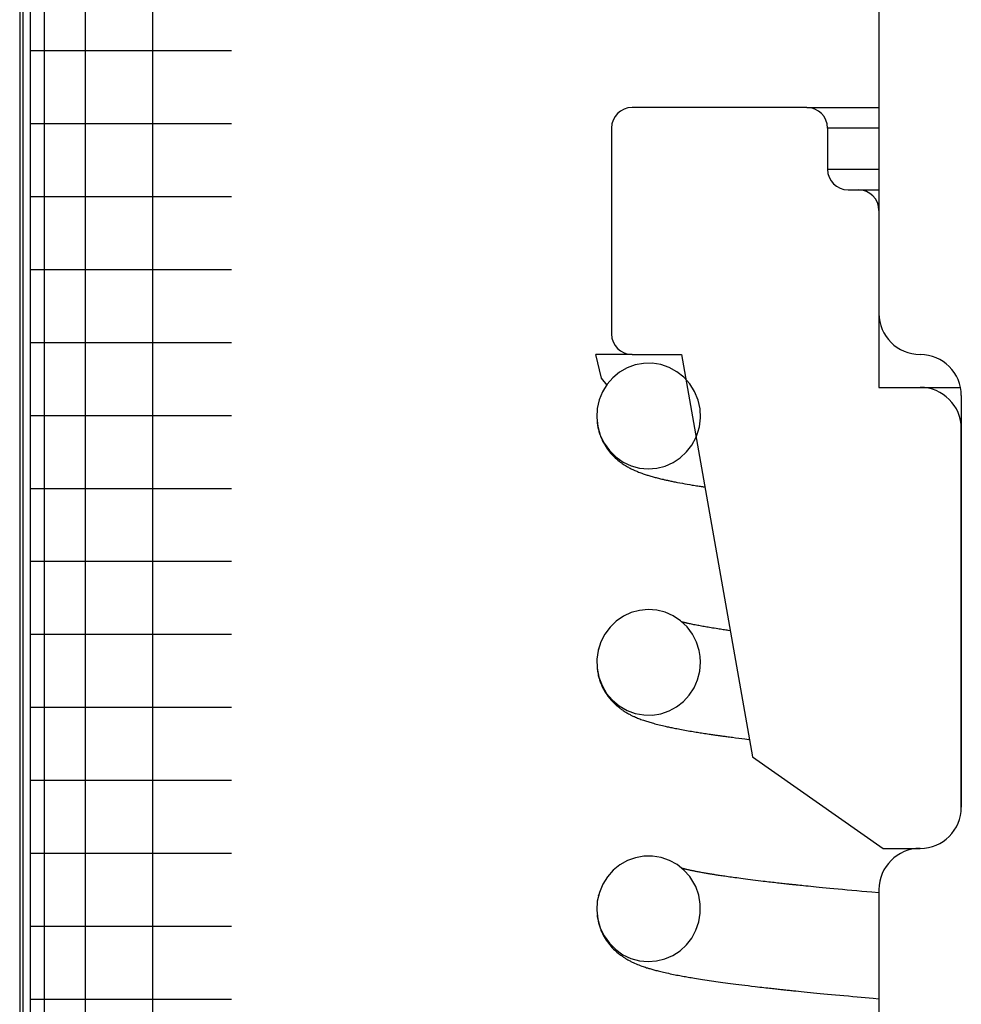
# Model space of a CAD drawing. Extents: x 1529 to 4201, y -422 to 622.
# Tile 209 of 256: x 2145.58 to 2146.294, y 116.088 to 116.835. Entities that reach past the tile are written whole.
import ezdxf

# ---------------------------------------------------------------- set-up
doc = ezdxf.new("R2010")
doc.units = 0
doc.header["$MEASUREMENT"] = 0
doc.layers.add('SPILL-BUCKET', color=1, linetype='CONTINUOUS')

msp = doc.modelspace()

# ---------------------------------------------------------------- linework, layer by layer
at = {"layer": 'SPILL-BUCKET', "color": 7, "linetype": 'Continuous'}
for p, q in [((2146.23187, 117.65894), (2146.23187, 116.61191)), ((2145.57982, 117.20281), (2145.57982, 114.92937)), ((2145.58232, 117.19865), (2145.58232, 114.92937)), ((2145.58781, 117.19865), (2145.58781, 114.92937)), ((2145.59829, 116.98186), (2145.59829, 115.08513)), ((2145.62947, 116.97438), (2145.62947, 115.0852)), ((2145.68063, 116.97438), (2145.68063, 115.0852)), ((2145.58781, 116.81121), (2145.5941, 116.81121)), ((2145.5941, 116.81121), (2145.61286, 116.81121)), ((2145.61286, 116.81121), (2145.64383, 116.81121)), ((2145.64383, 116.81121), (2145.68658, 116.81121)), ((2145.68658, 116.81121), (2145.74052, 116.81121)), ((2145.58781, 116.75586), (2145.5941, 116.75586)), ((2145.5941, 116.75586), (2145.61286, 116.75586)), ((2145.61286, 116.75586), (2145.64383, 116.75586)), ((2145.64383, 116.75586), (2145.68658, 116.75586)), ((2145.68658, 116.75586), (2145.74052, 116.75586)), ((2145.58781, 116.70051), (2145.5941, 116.70051)), ((2145.5941, 116.70051), (2145.61286, 116.70051)), ((2145.61286, 116.70051), (2145.64383, 116.70051)), ((2145.64383, 116.70051), (2145.68658, 116.70051)), ((2145.68658, 116.70051), (2145.74052, 116.70051)), ((2145.58781, 116.64517), (2145.5941, 116.64517)), ((2145.5941, 116.64517), (2145.61286, 116.64517)), ((2145.61286, 116.64517), (2145.64383, 116.64517)), ((2145.64383, 116.64517), (2145.68658, 116.64517)), ((2145.68658, 116.64517), (2145.74052, 116.64517)), ((2145.58781, 116.58982), (2145.5941, 116.58982)), ((2145.5941, 116.58982), (2145.61286, 116.58982)), ((2145.61286, 116.58982), (2145.64383, 116.58982)), ((2145.64383, 116.58982), (2145.68658, 116.58982)), ((2145.68658, 116.58982), (2145.74052, 116.58982)), ((2146.02141, 116.5626), (2146.01709, 116.58068)), ((2146.0445, 116.58068), (2146.01709, 116.58068)), ((2146.04686, 116.57273), (2146.04074, 116.57048)), ((2146.05328, 116.57391), (2146.04686, 116.57273)), ((2146.05981, 116.574), (2146.05328, 116.57391)), ((2146.06634, 116.57297), (2146.05981, 116.574)), ((2146.07261, 116.57085), (2146.06634, 116.57297)), ((2146.03508, 116.56726), (2146.02999, 116.56309)), ((2146.04074, 116.57048), (2146.03508, 116.56726)), ((2146.07852, 116.56762), (2146.07261, 116.57085)), ((2146.08381, 116.56343), (2146.07852, 116.56762)), ((2146.02552, 116.55745), (2146.02141, 116.5626)), ((2146.02565, 116.55816), (2146.02214, 116.55247)), ((2146.02999, 116.56309), (2146.02565, 116.55816)), ((2146.08836, 116.55832), (2146.08381, 116.56343)), ((2146.09198, 116.55251), (2146.08836, 116.55832)), ((2146.02214, 116.55247), (2146.01961, 116.54629)), ((2146.09456, 116.54615), (2146.09198, 116.55251)), ((2146.29433, 116.54945), (2146.29433, 116.23716)), ((2146.01961, 116.54629), (2146.01811, 116.53966)), ((2146.09605, 116.53944), (2146.09456, 116.54615)), ((2145.58781, 116.53447), (2145.5941, 116.53447)), ((2145.5941, 116.53447), (2145.61286, 116.53447)), ((2145.61286, 116.53447), (2145.64383, 116.53447)), ((2145.64383, 116.53447), (2145.68658, 116.53447)), ((2145.68658, 116.53447), (2145.74052, 116.53447)), ((2146.01811, 116.53966), (2146.01773, 116.53288)), ((2146.09637, 116.53258), (2146.09605, 116.53944)), ((2146.01773, 116.53288), (2146.01851, 116.52606)), ((2146.01797, 116.52936), (2146.01802, 116.52889)), ((2146.01802, 116.52889), (2146.01827, 116.52712)), ((2146.01827, 116.52712), (2146.01859, 116.52537)), ((2146.09555, 116.52575), (2146.09637, 116.53258)), ((2146.01851, 116.52606), (2146.02041, 116.51947)), ((2146.01859, 116.52537), (2146.01895, 116.52375)), ((2146.01895, 116.52375), (2146.01938, 116.52217)), ((2146.01938, 116.52217), (2146.01978, 116.52085)), ((2146.01978, 116.52085), (2146.02021, 116.51958)), ((2146.02021, 116.51958), (2146.02061, 116.5185)), ((2146.02041, 116.51947), (2146.0234, 116.5133)), ((2146.09305, 116.51784), (2146.0945, 116.52173)), ((2146.0945, 116.52173), (2146.09555, 116.52575)), ((2146.29433, 116.23716), (2146.29433, 116.52447)), ((2146.02061, 116.5185), (2146.02104, 116.51745)), ((2146.02104, 116.51745), (2146.02146, 116.51647)), ((2146.02146, 116.51647), (2146.0219, 116.51552)), ((2146.0219, 116.51552), (2146.02243, 116.51447)), ((2146.02243, 116.51447), (2146.02296, 116.51346)), ((2146.02296, 116.51346), (2146.02347, 116.51255)), ((2146.0234, 116.5133), (2146.02739, 116.50772)), ((2146.02347, 116.51255), (2146.02398, 116.51168)), ((2146.02398, 116.51168), (2146.02456, 116.51077)), ((2146.08586, 116.50673), (2146.08991, 116.51199)), ((2146.08991, 116.51199), (2146.09305, 116.51784)), ((2146.02456, 116.51077), (2146.02515, 116.50988)), ((2146.02515, 116.50988), (2146.02587, 116.50885)), ((2146.02587, 116.50885), (2146.02661, 116.50785)), ((2146.02661, 116.50785), (2146.0275, 116.50673)), ((2146.02739, 116.50772), (2146.03222, 116.50296)), ((2146.0275, 116.50673), (2146.02843, 116.50564)), ((2146.02843, 116.50564), (2146.02948, 116.50447)), ((2146.02948, 116.50447), (2146.03056, 116.50337)), ((2146.08106, 116.50228), (2146.08586, 116.50673)), ((2146.03056, 116.50337), (2146.03161, 116.50235)), ((2146.03161, 116.50235), (2146.03266, 116.50141)), ((2146.03222, 116.50296), (2146.03778, 116.4991)), ((2146.03266, 116.50141), (2146.03364, 116.50057)), ((2146.03364, 116.50057), (2146.03461, 116.49978)), ((2146.03461, 116.49978), (2146.03549, 116.49911)), ((2146.03549, 116.49911), (2146.03636, 116.49847)), ((2146.03636, 116.49847), (2146.03711, 116.49794)), ((2146.03711, 116.49794), (2146.03785, 116.49745)), ((2146.03778, 116.4991), (2146.04383, 116.4963)), ((2146.03785, 116.49745), (2146.0384, 116.49708)), ((2146.0384, 116.49708), (2146.03894, 116.49674)), ((2146.03894, 116.49674), (2146.03958, 116.49634)), ((2146.06963, 116.49606), (2146.07559, 116.49868)), ((2146.07559, 116.49868), (2146.08106, 116.50228)), ((2146.03958, 116.49634), (2146.04022, 116.49596)), ((2146.04022, 116.49596), (2146.04095, 116.49554)), ((2146.04095, 116.49554), (2146.04168, 116.49513)), ((2146.04168, 116.49513), (2146.04239, 116.49474)), ((2146.04239, 116.49474), (2146.0431, 116.49437)), ((2146.0431, 116.49437), (2146.04376, 116.49403)), ((2146.04376, 116.49403), (2146.04441, 116.49371)), ((2146.04383, 116.4963), (2146.05026, 116.49456)), ((2146.04441, 116.49371), (2146.0452, 116.49334)), ((2146.0452, 116.49334), (2146.04597, 116.49298)), ((2146.04597, 116.49298), (2146.04668, 116.49267)), ((2146.04668, 116.49267), (2146.04737, 116.49236)), ((2146.04737, 116.49236), (2146.04801, 116.49209)), ((2146.04801, 116.49209), (2146.04864, 116.49183)), ((2146.04864, 116.49183), (2146.04948, 116.4915)), ((2146.04948, 116.4915), (2146.05032, 116.49117)), ((2146.05026, 116.49456), (2146.05678, 116.49396)), ((2146.05032, 116.49117), (2146.05117, 116.49085)), ((2146.05117, 116.49085), (2146.05202, 116.49054)), ((2146.05202, 116.49054), (2146.05286, 116.49024)), ((2146.05286, 116.49024), (2146.05369, 116.48996)), ((2146.05369, 116.48996), (2146.05446, 116.4897)), ((2146.05446, 116.4897), (2146.05523, 116.48945)), ((2146.05523, 116.48945), (2146.05587, 116.48924)), ((2146.05678, 116.49396), (2146.06332, 116.49447)), ((2146.06332, 116.49447), (2146.06963, 116.49606)), ((2146.05587, 116.48924), (2146.05651, 116.48904)), ((2146.05651, 116.48904), (2146.05727, 116.48881)), ((2146.05727, 116.48881), (2146.05802, 116.48859)), ((2146.05802, 116.48859), (2146.05886, 116.48834)), ((2146.05886, 116.48834), (2146.0597, 116.4881)), ((2146.0597, 116.4881), (2146.0605, 116.48788)), ((2146.0605, 116.48788), (2146.0613, 116.48766)), ((2146.0613, 116.48766), (2146.06205, 116.48745)), ((2146.06205, 116.48745), (2146.06281, 116.48725)), ((2146.06281, 116.48725), (2146.06362, 116.48705)), ((2146.06362, 116.48705), (2146.06443, 116.48684)), ((2146.06443, 116.48684), (2146.0653, 116.48662)), ((2146.0653, 116.48662), (2146.06618, 116.48641)), ((2146.06618, 116.48641), (2146.06709, 116.48619)), ((2146.06709, 116.48619), (2146.06801, 116.48598)), ((2146.06801, 116.48598), (2146.0686, 116.48584)), ((2146.0686, 116.48584), (2146.06919, 116.4857)), ((2146.06919, 116.4857), (2146.06972, 116.48558)), ((2146.06972, 116.48558), (2146.07026, 116.48546)), ((2146.07026, 116.48546), (2146.07078, 116.48535)), ((2146.07078, 116.48535), (2146.07131, 116.48523)), ((2146.07131, 116.48523), (2146.07191, 116.4851)), ((2146.07191, 116.4851), (2146.07252, 116.48497)), ((2146.07252, 116.48497), (2146.07322, 116.48482)), ((2146.07322, 116.48482), (2146.07392, 116.48467)), ((2146.07392, 116.48467), (2146.07468, 116.48451)), ((2146.07468, 116.48451), (2146.07546, 116.48435)), ((2146.07546, 116.48435), (2146.07628, 116.48419)), ((2146.07628, 116.48419), (2146.07711, 116.48402)), ((2146.07711, 116.48402), (2146.078, 116.48385)), ((2146.078, 116.48385), (2146.07888, 116.48367)), ((2146.07888, 116.48367), (2146.08075, 116.48332)), ((2146.08075, 116.48332), (2146.08266, 116.48297)), ((2146.08266, 116.48297), (2146.08452, 116.48263)), ((2146.08452, 116.48263), (2146.08641, 116.48229)), ((2146.08641, 116.48229), (2146.08825, 116.48197)), ((2146.08825, 116.48197), (2146.09012, 116.48166)), ((2145.58781, 116.47912), (2145.5941, 116.47912)), ((2145.5941, 116.47912), (2145.61286, 116.47912)), ((2145.61286, 116.47912), (2145.64383, 116.47912)), ((2145.64383, 116.47912), (2145.68658, 116.47912)), ((2145.68658, 116.47912), (2145.74052, 116.47912)), ((2146.09012, 116.48166), (2146.09121, 116.48148)), ((2146.09121, 116.48148), (2146.09232, 116.48129)), ((2146.09232, 116.48129), (2146.09335, 116.48112)), ((2146.09335, 116.48112), (2146.09439, 116.48096)), ((2146.09439, 116.48096), (2146.09531, 116.48081)), ((2146.09531, 116.48081), (2146.09624, 116.48066)), ((2146.09624, 116.48066), (2146.09704, 116.48054)), ((2146.09704, 116.48054), (2146.09785, 116.48041)), ((2146.09785, 116.48041), (2146.09853, 116.48031)), ((2146.09853, 116.48031), (2146.09921, 116.4802)), ((2146.09921, 116.4802), (2146.09972, 116.48013)), ((2145.58781, 116.42377), (2145.5941, 116.42377)), ((2145.5941, 116.42377), (2145.61286, 116.42377)), ((2145.61286, 116.42377), (2145.64383, 116.42377)), ((2145.64383, 116.42377), (2145.68658, 116.42377)), ((2145.68658, 116.42377), (2145.74052, 116.42377)), ((2146.04385, 116.38483), (2146.03793, 116.3821)), ((2146.05014, 116.38653), (2146.04385, 116.38483)), ((2146.05663, 116.38716), (2146.05014, 116.38653)), ((2146.0632, 116.38667), (2146.05663, 116.38716)), ((2146.0696, 116.38508), (2146.0632, 116.38667)), ((2146.07573, 116.38237), (2146.0696, 116.38508)), ((2146.03254, 116.37842), (2146.02779, 116.37385)), ((2146.03793, 116.3821), (2146.03254, 116.37842)), ((2146.08132, 116.37865), (2146.07573, 116.38237)), ((2146.08624, 116.37398), (2146.08132, 116.37865)), ((2146.08281, 116.37764), (2146.08233, 116.37777)), ((2146.08326, 116.37753), (2146.08281, 116.37764)), ((2146.08372, 116.37741), (2146.08326, 116.37753)), ((2146.08416, 116.37731), (2146.08372, 116.37741)), ((2146.0846, 116.3772), (2146.08416, 116.37731)), ((2146.02779, 116.37385), (2146.02384, 116.36856)), ((2146.08501, 116.3771), (2146.0846, 116.3772)), ((2146.08543, 116.377), (2146.08501, 116.3771)), ((2146.08585, 116.3769), (2146.08543, 116.377)), ((2146.08627, 116.37681), (2146.08585, 116.3769)), ((2146.09031, 116.36853), (2146.08624, 116.37398)), ((2146.08676, 116.3767), (2146.08627, 116.37681)), ((2146.08726, 116.37658), (2146.08676, 116.3767)), ((2146.08803, 116.37642), (2146.08726, 116.37658)), ((2146.08883, 116.37624), (2146.08803, 116.37642)), ((2146.0897, 116.37606), (2146.08883, 116.37624)), ((2146.09059, 116.37587), (2146.0897, 116.37606)), ((2146.09149, 116.37569), (2146.09059, 116.37587)), ((2146.09241, 116.37551), (2146.09149, 116.37569)), ((2146.09334, 116.37533), (2146.09241, 116.37551)), ((2146.09429, 116.37515), (2146.09334, 116.37533)), ((2146.09525, 116.37497), (2146.09429, 116.37515)), ((2146.09622, 116.37478), (2146.09525, 116.37497)), ((2146.0972, 116.3746), (2146.09622, 116.37478)), ((2146.09819, 116.37442), (2146.0972, 116.3746)), ((2146.09918, 116.37425), (2146.09819, 116.37442)), ((2146.10019, 116.37407), (2146.09918, 116.37425)), ((2146.1012, 116.3739), (2146.10019, 116.37407)), ((2146.10222, 116.37373), (2146.1012, 116.3739)), ((2146.10332, 116.37354), (2146.10222, 116.37373)), ((2146.10444, 116.37335), (2146.10332, 116.37354)), ((2146.10565, 116.37316), (2146.10444, 116.37335)), ((2146.10688, 116.37296), (2146.10565, 116.37316)), ((2146.1082, 116.37275), (2146.10688, 116.37296)), ((2146.10954, 116.37254), (2146.1082, 116.37275)), ((2146.11057, 116.37238), (2146.10954, 116.37254)), ((2146.11162, 116.37222), (2146.11057, 116.37238)), ((2146.11266, 116.37207), (2146.11162, 116.37222)), ((2146.11371, 116.37191), (2146.11266, 116.37207)), ((2146.11469, 116.37177), (2146.11371, 116.37191)), ((2146.11568, 116.37162), (2146.11469, 116.37177)), ((2146.1166, 116.37149), (2146.11568, 116.37162)), ((2146.11753, 116.37135), (2146.1166, 116.37149)), ((2146.11893, 116.37115), (2146.11753, 116.37135)), ((2145.58781, 116.36842), (2145.5941, 116.36842)), ((2145.5941, 116.36842), (2145.61286, 116.36842)), ((2145.61286, 116.36842), (2145.64383, 116.36842)), ((2145.64383, 116.36842), (2145.68658, 116.36842)), ((2145.68658, 116.36842), (2145.74052, 116.36842)), ((2146.02078, 116.36259), (2146.01875, 116.35619)), ((2146.02384, 116.36856), (2146.02078, 116.36259)), ((2146.09339, 116.36248), (2146.09031, 116.36853)), ((2146.09542, 116.356), (2146.09339, 116.36248)), ((2146.01875, 116.35619), (2146.01779, 116.34944)), ((2146.01892, 116.35686), (2146.01889, 116.35671)), ((2146.01904, 116.35734), (2146.01892, 116.35686)), ((2146.01916, 116.3578), (2146.01904, 116.35734)), ((2146.09615, 116.35167), (2146.09542, 116.356)), ((2146.01779, 116.34944), (2146.01796, 116.34263)), ((2146.0964, 116.34729), (2146.09615, 116.35167)), ((2146.01795, 116.34259), (2146.01824, 116.34039)), ((2146.01796, 116.34263), (2146.01929, 116.33589)), ((2146.01824, 116.34039), (2146.01843, 116.33924)), ((2146.09422, 116.33394), (2146.09587, 116.34053)), ((2146.09587, 116.34053), (2146.0964, 116.34729)), ((2146.01843, 116.33924), (2146.01866, 116.33811)), ((2146.01866, 116.33811), (2146.01886, 116.33719)), ((2146.01886, 116.33719), (2146.01909, 116.33629)), ((2146.01909, 116.33629), (2146.01928, 116.33558)), ((2146.01928, 116.33558), (2146.01948, 116.33488)), ((2146.01929, 116.33589), (2146.02173, 116.32947)), ((2146.01948, 116.33488), (2146.01966, 116.33429)), ((2146.01966, 116.33429), (2146.01984, 116.33372)), ((2146.01984, 116.33372), (2146.02007, 116.33305)), ((2146.02007, 116.33305), (2146.02029, 116.33241)), ((2146.02029, 116.33241), (2146.02057, 116.33167)), ((2146.09155, 116.32783), (2146.09422, 116.33394)), ((2146.02057, 116.33167), (2146.02086, 116.33095)), ((2146.02086, 116.33095), (2146.0212, 116.33013)), ((2146.0212, 116.33013), (2146.02155, 116.32934)), ((2146.02155, 116.32934), (2146.02214, 116.32809)), ((2146.02173, 116.32947), (2146.02521, 116.32358)), ((2146.02214, 116.32809), (2146.02277, 116.32687)), ((2146.02277, 116.32687), (2146.0234, 116.32574)), ((2146.0234, 116.32574), (2146.02406, 116.32462)), ((2146.08792, 116.32224), (2146.09155, 116.32783)), ((2146.02406, 116.32462), (2146.0247, 116.32362)), ((2146.0247, 116.32362), (2146.02535, 116.32265)), ((2146.02521, 116.32358), (2146.02964, 116.31836)), ((2146.02535, 116.32265), (2146.02597, 116.32178)), ((2146.02597, 116.32178), (2146.0266, 116.32094)), ((2146.0266, 116.32094), (2146.02718, 116.3202)), ((2146.02718, 116.3202), (2146.02776, 116.31948)), ((2146.02776, 116.31948), (2146.02837, 116.31877)), ((2146.02837, 116.31877), (2146.02898, 116.31808)), ((2146.02898, 116.31808), (2146.02967, 116.31734)), ((2146.02964, 116.31836), (2146.03483, 116.31404)), ((2146.08348, 116.31741), (2146.08792, 116.32224)), ((2145.58781, 116.31308), (2145.5941, 116.31308)), ((2145.5941, 116.31308), (2145.61286, 116.31308)), ((2145.61286, 116.31308), (2145.64383, 116.31308)), ((2145.64383, 116.31308), (2145.68658, 116.31308)), ((2145.68658, 116.31308), (2145.74052, 116.31308)), ((2146.02967, 116.31734), (2146.03036, 116.31663)), ((2146.03036, 116.31663), (2146.03089, 116.3161)), ((2146.03089, 116.3161), (2146.03143, 116.31559)), ((2146.03143, 116.31559), (2146.03195, 116.31511)), ((2146.03195, 116.31511), (2146.03247, 116.31464)), ((2146.03247, 116.31464), (2146.03291, 116.31425)), ((2146.03291, 116.31425), (2146.03335, 116.31387)), ((2146.03335, 116.31387), (2146.03371, 116.31358)), ((2146.03371, 116.31358), (2146.03407, 116.31328)), ((2146.03407, 116.31328), (2146.03435, 116.31306)), ((2146.03435, 116.31306), (2146.03462, 116.31284)), ((2146.03462, 116.31284), (2146.03504, 116.31252)), ((2146.03483, 116.31404), (2146.04067, 116.31066)), ((2146.03504, 116.31252), (2146.03545, 116.31221)), ((2146.03545, 116.31221), (2146.03597, 116.31182)), ((2146.03597, 116.31182), (2146.03649, 116.31145)), ((2146.03649, 116.31145), (2146.03713, 116.311)), ((2146.03713, 116.311), (2146.03776, 116.31057)), ((2146.03776, 116.31057), (2146.03845, 116.31012)), ((2146.03845, 116.31012), (2146.03912, 116.30969)), ((2146.04067, 116.31066), (2146.0469, 116.30839)), ((2146.06641, 116.30817), (2146.07258, 116.31028)), ((2146.07258, 116.31028), (2146.07831, 116.31337)), ((2146.07831, 116.31337), (2146.08348, 116.31741)), ((2146.03912, 116.30969), (2146.03981, 116.30927)), ((2146.03981, 116.30927), (2146.04048, 116.30887)), ((2146.04048, 116.30887), (2146.04112, 116.3085)), ((2146.04112, 116.3085), (2146.04177, 116.30815)), ((2146.04177, 116.30815), (2146.04243, 116.30779)), ((2146.04243, 116.30779), (2146.04308, 116.30745)), ((2146.04308, 116.30745), (2146.04363, 116.30717)), ((2146.04363, 116.30717), (2146.04416, 116.3069)), ((2146.04416, 116.3069), (2146.04468, 116.30665)), ((2146.04468, 116.30665), (2146.0452, 116.3064)), ((2146.0452, 116.3064), (2146.04573, 116.30616)), ((2146.04573, 116.30616), (2146.04626, 116.30592)), ((2146.04626, 116.30592), (2146.04704, 116.30557)), ((2146.0469, 116.30839), (2146.05342, 116.3072)), ((2146.04704, 116.30557), (2146.04781, 116.30524)), ((2146.04781, 116.30524), (2146.04864, 116.30489)), ((2146.04864, 116.30489), (2146.04947, 116.30456)), ((2146.04947, 116.30456), (2146.05037, 116.30422)), ((2146.05037, 116.30422), (2146.05127, 116.30388)), ((2146.05127, 116.30388), (2146.05216, 116.30356)), ((2146.05216, 116.30356), (2146.05305, 116.30324)), ((2146.05305, 116.30324), (2146.05384, 116.30297)), ((2146.05342, 116.3072), (2146.05996, 116.30714)), ((2146.05384, 116.30297), (2146.05464, 116.3027)), ((2146.05464, 116.3027), (2146.05552, 116.30242)), ((2146.05996, 116.30714), (2146.06641, 116.30817)), ((2146.05552, 116.30242), (2146.0564, 116.30214)), ((2146.0564, 116.30214), (2146.05724, 116.30189)), ((2146.05724, 116.30189), (2146.05808, 116.30163)), ((2146.05808, 116.30163), (2146.05895, 116.30138)), ((2146.05895, 116.30138), (2146.05982, 116.30113)), ((2146.05982, 116.30113), (2146.0608, 116.30086)), ((2146.0608, 116.30086), (2146.06179, 116.30059)), ((2146.06179, 116.30059), (2146.0629, 116.3003)), ((2146.0629, 116.3003), (2146.06403, 116.30001)), ((2146.06403, 116.30001), (2146.06518, 116.29972)), ((2146.06518, 116.29972), (2146.06634, 116.29944)), ((2146.06634, 116.29944), (2146.06748, 116.29916)), ((2146.06748, 116.29916), (2146.06864, 116.2989)), ((2146.06864, 116.2989), (2146.0695, 116.2987)), ((2146.0695, 116.2987), (2146.07038, 116.2985)), ((2146.07038, 116.2985), (2146.07121, 116.29832)), ((2146.07121, 116.29832), (2146.07205, 116.29813)), ((2146.07205, 116.29813), (2146.07289, 116.29795)), ((2146.07289, 116.29795), (2146.07374, 116.29778)), ((2146.07374, 116.29778), (2146.0746, 116.2976)), ((2146.0746, 116.2976), (2146.07546, 116.29742)), ((2146.07546, 116.29742), (2146.07642, 116.29723)), ((2146.07642, 116.29723), (2146.0774, 116.29703)), ((2146.0774, 116.29703), (2146.0785, 116.29681)), ((2146.0785, 116.29681), (2146.07962, 116.2966)), ((2146.07962, 116.2966), (2146.08081, 116.29637)), ((2146.08081, 116.29637), (2146.08201, 116.29615)), ((2146.08201, 116.29615), (2146.0833, 116.29591)), ((2146.0833, 116.29591), (2146.08461, 116.29568)), ((2146.08461, 116.29568), (2146.08588, 116.29545)), ((2146.08588, 116.29545), (2146.08716, 116.29523)), ((2146.08716, 116.29523), (2146.08838, 116.29502)), ((2146.08838, 116.29502), (2146.0896, 116.29481)), ((2146.0896, 116.29481), (2146.09076, 116.29461)), ((2146.09076, 116.29461), (2146.09193, 116.29442)), ((2146.09193, 116.29442), (2146.09303, 116.29424)), ((2146.09303, 116.29424), (2146.09414, 116.29406)), ((2146.09414, 116.29406), (2146.09517, 116.2939)), ((2146.09517, 116.2939), (2146.09622, 116.29373)), ((2146.09622, 116.29373), (2146.09728, 116.29357)), ((2146.09728, 116.29357), (2146.09836, 116.2934)), ((2146.09836, 116.2934), (2146.09948, 116.29323)), ((2146.09948, 116.29323), (2146.10061, 116.29306)), ((2146.10061, 116.29306), (2146.10179, 116.29288)), ((2146.10179, 116.29288), (2146.10298, 116.2927)), ((2146.10298, 116.2927), (2146.10379, 116.29258)), ((2146.10379, 116.29258), (2146.1046, 116.29246)), ((2146.1046, 116.29246), (2146.10543, 116.29234)), ((2146.10543, 116.29234), (2146.10627, 116.29222)), ((2146.10627, 116.29222), (2146.10706, 116.29211)), ((2146.10706, 116.29211), (2146.10785, 116.29199)), ((2146.10785, 116.29199), (2146.10852, 116.2919)), ((2146.10852, 116.2919), (2146.10919, 116.29181)), ((2146.10919, 116.29181), (2146.10973, 116.29173)), ((2146.10973, 116.29173), (2146.11027, 116.29166)), ((2146.11027, 116.29166), (2146.11068, 116.2916)), ((2146.11068, 116.2916), (2146.11109, 116.29154)), ((2146.11109, 116.29154), (2146.11158, 116.29147)), ((2146.11158, 116.29147), (2146.11207, 116.29141)), ((2146.11207, 116.29141), (2146.11268, 116.29132)), ((2146.11268, 116.29132), (2146.1133, 116.29124)), ((2146.1133, 116.29124), (2146.11404, 116.29114)), ((2146.11404, 116.29114), (2146.11478, 116.29104)), ((2146.11478, 116.29104), (2146.11565, 116.29092)), ((2146.11565, 116.29092), (2146.11653, 116.2908)), ((2146.11653, 116.2908), (2146.11753, 116.29067)), ((2146.11753, 116.29067), (2146.11855, 116.29054)), ((2146.11855, 116.29054), (2146.11961, 116.29039)), ((2146.11961, 116.29039), (2146.12068, 116.29026)), ((2146.12068, 116.29026), (2146.12308, 116.28995)), ((2146.12308, 116.28995), (2146.12552, 116.28964)), ((2146.12552, 116.28964), (2146.12779, 116.28936)), ((2146.12779, 116.28936), (2146.13009, 116.28907)), ((2146.13009, 116.28907), (2146.13163, 116.28888)), ((2146.13163, 116.28888), (2146.13318, 116.2887)), ((2146.13318, 116.2887), (2146.13347, 116.28866)), ((2145.58781, 116.25773), (2145.5941, 116.25773)), ((2145.5941, 116.25773), (2145.61286, 116.25773)), ((2145.61286, 116.25773), (2145.64383, 116.25773)), ((2145.64383, 116.25773), (2145.68658, 116.25773)), ((2145.68658, 116.25773), (2145.74052, 116.25773)), ((2145.58781, 116.20238), (2145.5941, 116.20238)), ((2145.5941, 116.20238), (2145.61286, 116.20238)), ((2145.61286, 116.20238), (2145.64383, 116.20238)), ((2145.64383, 116.20238), (2145.68658, 116.20238)), ((2145.68658, 116.20238), (2145.74052, 116.20238)), ((2146.04705, 116.1989), (2146.04092, 116.1967)), ((2146.05345, 116.20006), (2146.04705, 116.1989)), ((2146.06002, 116.20012), (2146.05345, 116.20006)), ((2146.0665, 116.19907), (2146.06002, 116.20012)), ((2146.07278, 116.19689), (2146.0665, 116.19907)), ((2146.03523, 116.19348), (2146.03014, 116.18938)), ((2146.04092, 116.1967), (2146.03523, 116.19348)), ((2146.07861, 116.1937), (2146.07278, 116.19689)), ((2146.0838, 116.18956), (2146.07861, 116.1937)), ((2146.08282, 116.1907), (2146.08234, 116.19083)), ((2146.08326, 116.19059), (2146.08282, 116.1907)), ((2146.08371, 116.19048), (2146.08326, 116.19059)), ((2146.08417, 116.19037), (2146.08371, 116.19048)), ((2146.02576, 116.18442), (2146.02224, 116.1788)), ((2146.03014, 116.18938), (2146.02576, 116.18442)), ((2146.08824, 116.18461), (2146.0838, 116.18956)), ((2146.08465, 116.19025), (2146.08417, 116.19037)), ((2146.08515, 116.19013), (2146.08465, 116.19025)), ((2146.08566, 116.19001), (2146.08515, 116.19013)), ((2146.08618, 116.18989), (2146.08566, 116.19001)), ((2146.08673, 116.18977), (2146.08618, 116.18989)), ((2146.08728, 116.18964), (2146.08673, 116.18977)), ((2146.08784, 116.18952), (2146.08728, 116.18964)), ((2146.08836, 116.18941), (2146.08784, 116.18952)), ((2146.09073, 116.1809), (2146.08824, 116.18461)), ((2146.08888, 116.1893), (2146.08836, 116.18941)), ((2146.08927, 116.18922), (2146.08888, 116.1893)), ((2146.08966, 116.18913), (2146.08927, 116.18922)), ((2146.09, 116.18906), (2146.08966, 116.18913)), ((2146.09035, 116.18899), (2146.09, 116.18906)), ((2146.09074, 116.18891), (2146.09035, 116.18899)), ((2146.09114, 116.18883), (2146.09074, 116.18891)), ((2146.09161, 116.18873), (2146.09114, 116.18883)), ((2146.09209, 116.18864), (2146.09161, 116.18873)), ((2146.09264, 116.18853), (2146.09209, 116.18864)), ((2146.0932, 116.18842), (2146.09264, 116.18853)), ((2146.09389, 116.18829), (2146.0932, 116.18842)), ((2146.09458, 116.18816), (2146.09389, 116.18829)), ((2146.09537, 116.18801), (2146.09458, 116.18816)), ((2146.09617, 116.18786), (2146.09537, 116.18801)), ((2146.09704, 116.1877), (2146.09617, 116.18786)), ((2146.09792, 116.18754), (2146.09704, 116.1877)), ((2146.09872, 116.1874), (2146.09792, 116.18754)), ((2146.09954, 116.18725), (2146.09872, 116.1874)), ((2146.10026, 116.18712), (2146.09954, 116.18725)), ((2146.101, 116.187), (2146.10026, 116.18712)), ((2146.10163, 116.18689), (2146.101, 116.187)), ((2146.10227, 116.18678), (2146.10163, 116.18689)), ((2146.10281, 116.18669), (2146.10227, 116.18678)), ((2146.10336, 116.1866), (2146.10281, 116.18669)), ((2146.1038, 116.18653), (2146.10336, 116.1866)), ((2146.10424, 116.18645), (2146.1038, 116.18653)), ((2146.10462, 116.18639), (2146.10424, 116.18645)), ((2146.10501, 116.18633), (2146.10462, 116.18639)), ((2146.10542, 116.18626), (2146.10501, 116.18633)), ((2146.10583, 116.18619), (2146.10542, 116.18626)), ((2146.10627, 116.18612), (2146.10583, 116.18619)), ((2146.10671, 116.18605), (2146.10627, 116.18612)), ((2146.10719, 116.18598), (2146.10671, 116.18605)), ((2146.10766, 116.1859), (2146.10719, 116.18598)), ((2146.10844, 116.18578), (2146.10766, 116.1859)), ((2146.10923, 116.18566), (2146.10844, 116.18578)), ((2146.1101, 116.18552), (2146.10923, 116.18566)), ((2146.11097, 116.18539), (2146.1101, 116.18552)), ((2146.11191, 116.18524), (2146.11097, 116.18539)), ((2146.11286, 116.1851), (2146.11191, 116.18524)), ((2146.11393, 116.18494), (2146.11286, 116.1851)), ((2146.115, 116.18478), (2146.11393, 116.18494)), ((2146.11622, 116.1846), (2146.115, 116.18478)), ((2146.11745, 116.18443), (2146.11622, 116.1846)), ((2146.11865, 116.18426), (2146.11745, 116.18443)), ((2146.11987, 116.18408), (2146.11865, 116.18426)), ((2146.1212, 116.1839), (2146.11987, 116.18408)), ((2146.12256, 116.18371), (2146.1212, 116.1839)), ((2146.12403, 116.18351), (2146.12256, 116.18371)), ((2146.12552, 116.18331), (2146.12403, 116.18351)), ((2146.12714, 116.18309), (2146.12552, 116.18331)), ((2146.12878, 116.18287), (2146.12714, 116.18309)), ((2146.02224, 116.1788), (2146.01966, 116.17258)), ((2146.09279, 116.17694), (2146.09073, 116.1809)), ((2146.09508, 116.17046), (2146.09279, 116.17694)), ((2146.13056, 116.18264), (2146.12878, 116.18287)), ((2146.13236, 116.18241), (2146.13056, 116.18264)), ((2146.13429, 116.18216), (2146.13236, 116.18241)), ((2146.13625, 116.18192), (2146.13429, 116.18216)), ((2146.13822, 116.18167), (2146.13625, 116.18192)), ((2146.14021, 116.18143), (2146.13822, 116.18167)), ((2146.14212, 116.1812), (2146.14021, 116.18143)), ((2146.14406, 116.18096), (2146.14212, 116.1812)), ((2146.14546, 116.1808), (2146.14406, 116.18096)), ((2146.14687, 116.18063), (2146.14546, 116.1808)), ((2146.14823, 116.18047), (2146.14687, 116.18063)), ((2146.14961, 116.18031), (2146.14823, 116.18047)), ((2146.15094, 116.18016), (2146.14961, 116.18031)), ((2146.15227, 116.18001), (2146.15094, 116.18016)), ((2146.15356, 116.17986), (2146.15227, 116.18001)), ((2146.15486, 116.17971), (2146.15356, 116.17986)), ((2146.1561, 116.17957), (2146.15486, 116.17971)), ((2146.15735, 116.17943), (2146.1561, 116.17957)), ((2146.15847, 116.17931), (2146.15735, 116.17943)), ((2146.1596, 116.17918), (2146.15847, 116.17931)), ((2146.16065, 116.17907), (2146.1596, 116.17918)), ((2146.1617, 116.17895), (2146.16065, 116.17907)), ((2146.16255, 116.17886), (2146.1617, 116.17895)), ((2146.16341, 116.17877), (2146.16255, 116.17886)), ((2146.16408, 116.1787), (2146.16341, 116.17877)), ((2146.16475, 116.17862), (2146.16408, 116.1787)), ((2146.16534, 116.17856), (2146.16475, 116.17862)), ((2146.16593, 116.1785), (2146.16534, 116.17856)), ((2146.16648, 116.17844), (2146.16593, 116.1785)), ((2146.16704, 116.17838), (2146.16648, 116.17844)), ((2146.16756, 116.17832), (2146.16704, 116.17838)), ((2146.16809, 116.17827), (2146.16756, 116.17832)), ((2146.16864, 116.17821), (2146.16809, 116.17827)), ((2146.1692, 116.17815), (2146.16864, 116.17821)), ((2146.17045, 116.17802), (2146.1692, 116.17815)), ((2146.17172, 116.17788), (2146.17045, 116.17802)), ((2146.1732, 116.17773), (2146.17172, 116.17788)), ((2146.17469, 116.17758), (2146.1732, 116.17773)), ((2146.1764, 116.1774), (2146.17469, 116.17758)), ((2146.17813, 116.17722), (2146.1764, 116.1774)), ((2146.18009, 116.17702), (2146.17813, 116.17722)), ((2146.18206, 116.17683), (2146.18009, 116.17702)), ((2146.18426, 116.1766), (2146.18206, 116.17683)), ((2146.18649, 116.17638), (2146.18426, 116.1766)), ((2146.18911, 116.17612), (2146.18649, 116.17638)), ((2146.19176, 116.17587), (2146.18911, 116.17612)), ((2146.19469, 116.17558), (2146.19176, 116.17587)), ((2146.19765, 116.1753), (2146.19469, 116.17558)), ((2146.01966, 116.17258), (2146.01814, 116.16602)), ((2146.01905, 116.17043), (2146.0189, 116.16985)), ((2146.09625, 116.16369), (2146.09508, 116.17046)), ((2146.2009, 116.17499), (2146.19765, 116.1753)), ((2146.20418, 116.17468), (2146.2009, 116.17499)), ((2146.20775, 116.17435), (2146.20418, 116.17468)), ((2146.21136, 116.17402), (2146.20775, 116.17435)), ((2146.21506, 116.17368), (2146.21136, 116.17402)), ((2146.21879, 116.17335), (2146.21506, 116.17368)), ((2146.22254, 116.17301), (2146.21879, 116.17335)), ((2146.22632, 116.17267), (2146.22254, 116.17301)), ((2146.23183, 116.17219), (2146.22632, 116.17267)), ((2146.23187, 116.17471), (2146.23187, 114.66424)), ((2146.01814, 116.16602), (2146.01773, 116.15919)), ((2146.09627, 116.15687), (2146.09625, 116.16369)), ((2146.01773, 116.15919), (2146.01846, 116.15239)), ((2146.01798, 116.15537), (2146.01813, 116.1542)), ((2146.01813, 116.1542), (2146.0184, 116.15249)), ((2146.09516, 116.15015), (2146.09627, 116.15687)), ((2145.58781, 116.14703), (2145.5941, 116.14703)), ((2145.5941, 116.14703), (2145.61286, 116.14703)), ((2145.61286, 116.14703), (2145.64383, 116.14703)), ((2145.64383, 116.14703), (2145.68658, 116.14703)), ((2145.68658, 116.14703), (2145.74052, 116.14703)), ((2146.0184, 116.15249), (2146.01874, 116.15079)), ((2146.01846, 116.15239), (2146.02034, 116.14578)), ((2146.01874, 116.15079), (2146.01907, 116.14941)), ((2146.01907, 116.14941), (2146.01945, 116.14806)), ((2146.01945, 116.14806), (2146.01971, 116.1472)), ((2146.01971, 116.1472), (2146.01999, 116.14636)), ((2146.01999, 116.14636), (2146.02021, 116.1457)), ((2146.02021, 116.1457), (2146.02045, 116.14506)), ((2146.02034, 116.14578), (2146.0233, 116.13959)), ((2146.09298, 116.14382), (2146.09516, 116.15015)), ((2146.02045, 116.14506), (2146.02068, 116.14447)), ((2146.02068, 116.14447), (2146.0209, 116.14391)), ((2146.0209, 116.14391), (2146.02116, 116.14329)), ((2146.02116, 116.14329), (2146.02142, 116.14269)), ((2146.02142, 116.14269), (2146.02171, 116.14205)), ((2146.02171, 116.14205), (2146.02201, 116.14144)), ((2146.02201, 116.14144), (2146.02269, 116.14009)), ((2146.02269, 116.14009), (2146.0234, 116.13881)), ((2146.0233, 116.13959), (2146.02725, 116.13402)), ((2146.0234, 116.13881), (2146.02416, 116.13753)), ((2146.08979, 116.13793), (2146.09298, 116.14382)), ((2146.02416, 116.13753), (2146.02496, 116.13628)), ((2146.02496, 116.13628), (2146.02579, 116.13509)), ((2146.02579, 116.13509), (2146.02665, 116.13394)), ((2146.02665, 116.13394), (2146.02755, 116.1328)), ((2146.02725, 116.13402), (2146.03208, 116.1292)), ((2146.02755, 116.1328), (2146.02847, 116.13171)), ((2146.02847, 116.13171), (2146.02947, 116.13062)), ((2146.0809, 116.12828), (2146.08574, 116.13274)), ((2146.08574, 116.13274), (2146.08979, 116.13793)), ((2146.02947, 116.13062), (2146.03046, 116.12959)), ((2146.03046, 116.12959), (2146.03134, 116.12874)), ((2146.03134, 116.12874), (2146.03221, 116.12793)), ((2146.03208, 116.1292), (2146.03759, 116.12534)), ((2146.03221, 116.12793), (2146.03302, 116.12722)), ((2146.03302, 116.12722), (2146.03383, 116.12654)), ((2146.03383, 116.12654), (2146.03451, 116.12599)), ((2146.03451, 116.12599), (2146.03518, 116.12547)), ((2146.03518, 116.12547), (2146.03577, 116.12503)), ((2146.03577, 116.12503), (2146.03636, 116.1246)), ((2146.03636, 116.1246), (2146.03691, 116.12421)), ((2146.03691, 116.12421), (2146.03746, 116.12384)), ((2146.03746, 116.12384), (2146.038, 116.12347)), ((2146.03759, 116.12534), (2146.04367, 116.12248)), ((2146.038, 116.12347), (2146.03854, 116.12313)), ((2146.06945, 116.12213), (2146.07543, 116.12473)), ((2146.07543, 116.12473), (2146.0809, 116.12828)), ((2146.03854, 116.12313), (2146.039, 116.12283)), ((2146.039, 116.12283), (2146.03946, 116.12255)), ((2146.03946, 116.12255), (2146.04001, 116.12222)), ((2146.04001, 116.12222), (2146.04055, 116.12189)), ((2146.04055, 116.12189), (2146.04117, 116.12154)), ((2146.04117, 116.12154), (2146.04179, 116.1212)), ((2146.04179, 116.1212), (2146.0424, 116.12087)), ((2146.0424, 116.12087), (2146.043, 116.12056)), ((2146.043, 116.12056), (2146.04357, 116.12026)), ((2146.04357, 116.12026), (2146.04414, 116.11998)), ((2146.04367, 116.12248), (2146.05004, 116.12074)), ((2146.04414, 116.11998), (2146.04469, 116.11971)), ((2146.04469, 116.11971), (2146.04523, 116.11946)), ((2146.04523, 116.11946), (2146.04641, 116.11891)), ((2146.04641, 116.11891), (2146.04756, 116.11841)), ((2146.04756, 116.11841), (2146.04859, 116.11798)), ((2146.04859, 116.11798), (2146.04961, 116.11757)), ((2146.04961, 116.11757), (2146.05072, 116.11715)), ((2146.05004, 116.12074), (2146.05661, 116.12009)), ((2146.05072, 116.11715), (2146.05183, 116.11674)), ((2146.05183, 116.11674), (2146.05282, 116.11639)), ((2146.05282, 116.11639), (2146.0538, 116.11605)), ((2146.0538, 116.11605), (2146.05469, 116.11576)), ((2146.05469, 116.11576), (2146.05557, 116.11547)), ((2146.05661, 116.12009), (2146.06312, 116.12057)), ((2146.06312, 116.12057), (2146.06945, 116.12213)), ((2146.05557, 116.11547), (2146.05611, 116.1153)), ((2146.05611, 116.1153), (2146.05665, 116.11513)), ((2146.05665, 116.11513), (2146.05731, 116.11493)), ((2146.05731, 116.11493), (2146.05798, 116.11473)), ((2146.05798, 116.11473), (2146.05877, 116.1145)), ((2146.05877, 116.1145), (2146.05957, 116.11427)), ((2146.05957, 116.11427), (2146.06035, 116.11405)), ((2146.06035, 116.11405), (2146.06113, 116.11383)), ((2146.06113, 116.11383), (2146.06185, 116.11364)), ((2146.06185, 116.11364), (2146.06257, 116.11345)), ((2146.06257, 116.11345), (2146.06344, 116.11322)), ((2146.06344, 116.11322), (2146.06432, 116.113)), ((2146.06432, 116.113), (2146.06527, 116.11276)), ((2146.06527, 116.11276), (2146.06623, 116.11253)), ((2146.06623, 116.11253), (2146.06727, 116.11228)), ((2146.06727, 116.11228), (2146.06832, 116.11203)), ((2146.06832, 116.11203), (2146.06953, 116.11176)), ((2146.06953, 116.11176), (2146.07075, 116.11148)), ((2146.07075, 116.11148), (2146.07204, 116.1112)), ((2146.07204, 116.1112), (2146.07334, 116.11092)), ((2146.07334, 116.11092), (2146.07461, 116.11066)), ((2146.07461, 116.11066), (2146.0759, 116.1104)), ((2146.0759, 116.1104), (2146.07711, 116.11015)), ((2146.07711, 116.11015), (2146.07833, 116.10991)), ((2146.07833, 116.10991), (2146.07948, 116.10969)), ((2146.07948, 116.10969), (2146.08063, 116.10947)), ((2146.08063, 116.10947), (2146.08173, 116.10927)), ((2146.08173, 116.10927), (2146.08284, 116.10906)), ((2146.08284, 116.10906), (2146.08392, 116.10886)), ((2146.08392, 116.10886), (2146.08501, 116.10867)), ((2146.08501, 116.10867), (2146.08606, 116.10848)), ((2146.08606, 116.10848), (2146.08713, 116.1083)), ((2146.08713, 116.1083), (2146.08825, 116.1081)), ((2146.08825, 116.1081), (2146.08938, 116.10791)), ((2146.08938, 116.10791), (2146.09066, 116.1077)), ((2146.09066, 116.1077), (2146.09195, 116.10748)), ((2146.09195, 116.10748), (2146.09337, 116.10725)), ((2146.09337, 116.10725), (2146.09481, 116.10702)), ((2146.09481, 116.10702), (2146.09639, 116.10677)), ((2146.09639, 116.10677), (2146.09799, 116.10652)), ((2146.09799, 116.10652), (2146.09968, 116.10626)), ((2146.09968, 116.10626), (2146.1014, 116.106)), ((2146.1014, 116.106), (2146.10308, 116.10575)), ((2146.10308, 116.10575), (2146.10479, 116.1055)), ((2146.10479, 116.1055), (2146.10647, 116.10526)), ((2146.10647, 116.10526), (2146.10816, 116.10502)), ((2146.10816, 116.10502), (2146.10982, 116.10478)), ((2146.10982, 116.10478), (2146.11149, 116.10455)), ((2146.11149, 116.10455), (2146.11339, 116.10429)), ((2146.11339, 116.10429), (2146.11532, 116.10403)), ((2146.11532, 116.10403), (2146.11722, 116.10377)), ((2146.11722, 116.10377), (2146.11915, 116.10352)), ((2146.11915, 116.10352), (2146.1212, 116.10326)), ((2146.1212, 116.10326), (2146.12327, 116.10299)), ((2146.12327, 116.10299), (2146.1255, 116.10271)), ((2146.1255, 116.10271), (2146.12776, 116.10242)), ((2146.12776, 116.10242), (2146.13017, 116.10213)), ((2146.13017, 116.10213), (2146.13261, 116.10183)), ((2146.13261, 116.10183), (2146.13521, 116.10152)), ((2146.13521, 116.10152), (2146.13785, 116.10121)), ((2146.13785, 116.10121), (2146.1396, 116.101)), ((2146.1396, 116.101), (2146.14137, 116.1008)), ((2146.14137, 116.1008), (2146.14298, 116.10061)), ((2146.14298, 116.10061), (2146.14459, 116.10043)), ((2146.14459, 116.10043), (2146.14604, 116.10026)), ((2146.14604, 116.10026), (2146.14749, 116.1001)), ((2146.14749, 116.1001), (2146.14876, 116.09996)), ((2146.14876, 116.09996), (2146.15004, 116.09982)), ((2146.15004, 116.09982), (2146.15115, 116.09969)), ((2146.15115, 116.09969), (2146.15227, 116.09957)), ((2146.15227, 116.09957), (2146.15332, 116.09946)), ((2146.15332, 116.09946), (2146.15438, 116.09934)), ((2146.15438, 116.09934), (2146.15538, 116.09923)), ((2146.15538, 116.09923), (2146.1564, 116.09912)), ((2146.1564, 116.09912), (2146.15731, 116.09903)), ((2146.15731, 116.09903), (2146.15823, 116.09893)), ((2146.15823, 116.09893), (2146.15897, 116.09885)), ((2146.15897, 116.09885), (2146.15971, 116.09877)), ((2146.15971, 116.09877), (2146.16047, 116.09869)), ((2146.16047, 116.09869), (2146.16123, 116.09861)), ((2146.16123, 116.09861), (2146.16208, 116.09852)), ((2146.16208, 116.09852), (2146.16294, 116.09843)), ((2146.16294, 116.09843), (2146.16389, 116.09833)), ((2146.16389, 116.09833), (2146.16485, 116.09823)), ((2146.16485, 116.09823), (2146.1659, 116.09812)), ((2146.1659, 116.09812), (2146.16696, 116.09801)), ((2146.16696, 116.09801), (2146.16883, 116.09782)), ((2146.16883, 116.09782), (2146.17071, 116.09763)), ((2146.17071, 116.09763), (2146.17284, 116.09741)), ((2146.17284, 116.09741), (2146.17499, 116.09719)), ((2146.17499, 116.09719), (2146.1774, 116.09695)), ((2146.1774, 116.09695), (2146.17983, 116.09671)), ((2146.17983, 116.09671), (2146.18223, 116.09648)), ((2146.18223, 116.09648), (2146.18464, 116.09624)), ((2146.18464, 116.09624), (2146.18728, 116.09599)), ((2146.18728, 116.09599), (2146.18993, 116.09573)), ((2146.18993, 116.09573), (2146.19282, 116.09546)), ((2146.19282, 116.09546), (2146.19573, 116.09519)), ((2146.19573, 116.09519), (2146.19886, 116.09489)), ((2146.19886, 116.09489), (2146.20203, 116.0946)), ((2146.20203, 116.0946), (2146.20531, 116.0943)), ((2146.20531, 116.0943), (2146.20862, 116.094)), ((2146.20862, 116.094), (2146.21195, 116.0937)), ((2146.21195, 116.0937), (2146.21529, 116.0934)), ((2146.21529, 116.0934), (2146.2213, 116.09286)), ((2145.58781, 116.09168), (2145.5941, 116.09168)), ((2145.5941, 116.09168), (2145.61286, 116.09168)), ((2145.61286, 116.09168), (2145.64383, 116.09168)), ((2145.64383, 116.09168), (2145.68658, 116.09168)), ((2145.68658, 116.09168), (2145.74052, 116.09168)), ((2146.2213, 116.09286), (2146.22739, 116.09234)), ((2146.22739, 116.09234), (2146.23185, 116.09195))]:
    msp.add_line(p, q, dxfattribs=at)
at = {"layer": 'SPILL-BUCKET', "linetype": 'Continuous'}
for p, q in [((2146.17722, 116.76805), (2146.0445, 116.76805)), ((2146.17722, 116.76805), (2146.18347, 116.76805)), ((2146.18347, 116.76805), (2146.23187, 116.76805)), ((2146.02889, 116.75244), (2146.02889, 116.59629)), ((2146.23187, 116.75244), (2146.19284, 116.75244)), ((2146.19284, 116.75244), (2146.19284, 116.72121)), ((2146.19284, 116.72121), (2146.20277, 116.72121)), ((2146.20277, 116.72121), (2146.23187, 116.72121)), ((2146.20845, 116.70559), (2146.21626, 116.70559)), ((2146.21626, 116.70559), (2146.22019, 116.70559)), ((2146.22019, 116.70559), (2146.23188, 116.70559)), ((2146.23187, 116.68998), (2146.23187, 116.5557)), ((2146.0445, 116.58068), (2146.08198, 116.58068)), ((2146.08198, 116.58068), (2146.13581, 116.27538)), ((2146.23187, 116.5557), (2146.2631, 116.5557)), ((2146.2631, 116.5557), (2146.27089, 116.5557)), ((2146.27089, 116.5557), (2146.2937, 116.5557)), ((2146.13581, 116.27538), (2146.235, 116.20594)), ((2146.235, 116.20594), (2146.2631, 116.20594))]:
    msp.add_line(p, q, dxfattribs=at)
for centre, radius, start, end in [((2146.0445, 116.75244), 0.01561, 90, 180), ((2146.17722, 116.75244), 0.01561, 0, 90), ((2146.20845, 116.72121), 0.01561, 180, 270), ((2146.21626, 116.68998), 0.01561, 0, 90), ((2146.0445, 116.59629), 0.01561, 180, 270), ((2146.2631, 116.52447), 0.03123, 0, 90)]:
    msp.add_arc(centre, radius, start, end, dxfattribs=at)
at = {"layer": 'SPILL-BUCKET', "color": 7, "linetype": 'Continuous'}
for centre, start, end in [((2146.2631, 116.61191), 180, 270), ((2146.2631, 116.54945), 0, 90), ((2146.2631, 116.23716), 270, 0), ((2146.2631, 116.17471), 90, 180)]:
    msp.add_arc(centre, 0.03123, start, end, dxfattribs=at)

doc.saveas('drawing.dxf')
